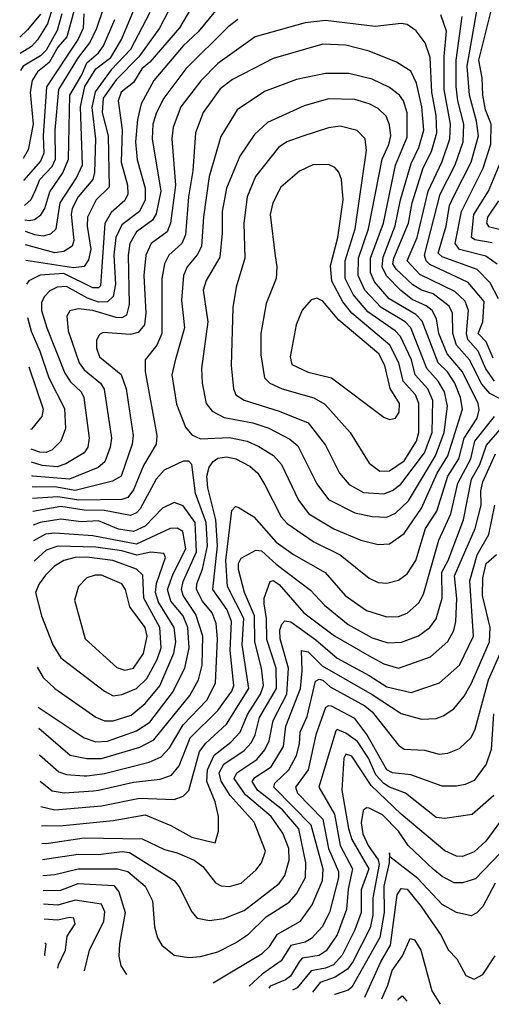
# Model space of a CAD drawing. Extents: x 1308313 to 1441400, y 959662 to 1036319.
# Tile 146 of 256: x 1317384 to 1319004, y 1002319 to 1005704. Entities that reach past the tile are written whole.
import ezdxf

# ---------------------------------------------------------------- set-up
doc = ezdxf.new("R2010")
doc.units = 0

msp = doc.modelspace()

# ---------------------------------------------------------------- linework, layer by layer
at = {"layer": '0CON10XD'}
for points in [[(1317399.9, 1005065.8), (1317423.4, 1005086.6), (1317439.2, 1005120.8), (1317452.9, 1005155), (1317495, 1005199.7), (1317507.4, 1005225), (1317505.4, 1005325), (1317518, 1005465), (1317585.9, 1005575), (1317625.4, 1005625), (1317648.4, 1005675), (1317696.2, 1005815)], [(1317936.8, 1005815), (1317864.2, 1005675), (1317792.9, 1005577.1), (1317715, 1005497.4), (1317670.2, 1005435), (1317666.7, 1005385), (1317688, 1005305), (1317691.8, 1005128.2), (1317646.8, 1005085), (1317617.3, 1005025), (1317615.9, 1004995), (1317628.7, 1004915), (1317620.8, 1004879.2), (1317605, 1004855.3), (1317568.5, 1004851.5), (1317405.1, 1004876.6)], [(1317402.3, 1004976.9), (1317435, 1004965.3), (1317465, 1004960.8), (1317491.4, 1004968.6), (1317508.7, 1004985), (1317522.4, 1005075), (1317579.2, 1005160.8), (1317599.1, 1005205), (1317592.9, 1005405), (1317607.3, 1005475), (1317645, 1005535.4), (1317696.5, 1005575), (1317733.7, 1005636.3), (1317787.1, 1005765)], [(1319029.3, 1004745), (1319000.2, 1004800.2), (1318956, 1004846), (1318835, 1004888.8), (1318821.7, 1004901.7), (1318849, 1004995), (1318860.8, 1005065), (1318878.1, 1005101.9), (1318935.6, 1005215), (1318960.1, 1005305), (1318953.7, 1005355), (1318928.8, 1005445), (1318921.2, 1005545), (1318958.5, 1005755)], [(1317455, 1005723.9), (1317410.8, 1005669.2), (1317383.9, 1005644.6)], [(1317497, 1005745), (1317479.3, 1005690.7), (1317445, 1005634.8), (1317425, 1005611.9), (1317385.5, 1005588.4)], [(1317529, 1005725), (1317512.6, 1005667.4), (1317475, 1005599.3), (1317455, 1005580.3), (1317395.8, 1005545), (1317387.1, 1005529.3)], [(1317573.1, 1005745), (1317546, 1005645), (1317515, 1005609.6), (1317485, 1005557.4), (1317445.3, 1005524.7), (1317427.3, 1005495), (1317420.4, 1005455), (1317429.8, 1005345), (1317412.7, 1005257.3), (1317395.4, 1005227.6)], [(1317604, 1005725), (1317602, 1005675), (1317585, 1005637.6), (1317476.4, 1005473.6), (1317464.3, 1005305), (1317466.4, 1005245), (1317455, 1005218.4), (1317397.5, 1005151.4)], [(1317830.7, 1005729.3), (1317765, 1005601.5), (1317697.6, 1005532.4), (1317643.2, 1005456.8), (1317632.1, 1005402.1), (1317644, 1005295), (1317641.2, 1005178.8), (1317635.3, 1005154.7), (1317585.1, 1005095), (1317564.3, 1005055), (1317560.7, 1005035), (1317570.2, 1004945), (1317563.7, 1004926.3), (1317535, 1004907), (1317505, 1004902.8), (1317403.6, 1004929.9)], [(1317973.9, 1005746.1), (1317933.3, 1005676.7), (1317831.2, 1005558.8), (1317803.8, 1005535), (1317775, 1005488.8), (1317732.9, 1005455), (1317722.2, 1005425), (1317735.8, 1005325.8), (1317733, 1005215), (1317754.8, 1005135), (1317755.9, 1005105), (1317745, 1005082.7), (1317698.7, 1005041.3), (1317676.6, 1005003.4), (1317661.1, 1004788.9), (1317655, 1004782.2), (1317635, 1004782.3), (1317535, 1004832.1), (1317453.7, 1004826.3), (1317415, 1004807.1), (1317407.3, 1004795.5)], [(1318056.5, 1005735), (1317996.9, 1005663.1), (1317945.2, 1005615), (1317845, 1005495.2), (1317801.2, 1005415), (1317788.7, 1005361.3), (1317781.3, 1005285), (1317787.5, 1005222.5), (1317815.4, 1005125), (1317814.6, 1005085), (1317795, 1005045.2), (1317735, 1004999), (1317714, 1004956), (1317707.3, 1004895), (1317712.6, 1004795), (1317705, 1004753.1), (1317685.8, 1004734.2), (1317655, 1004733.3), (1317616.8, 1004746.8), (1317545, 1004787.2), (1317512.1, 1004785), (1317487.5, 1004772.5), (1317468, 1004752), (1317459.2, 1004730.8), (1317459.3, 1004705), (1317477.2, 1004645), (1317539.3, 1004489.3), (1317558.8, 1004458.8), (1317594.8, 1004425), (1317603.8, 1004405), (1317622.5, 1004265), (1317618.4, 1004235), (1317605.8, 1004215), (1317542.5, 1004177.5), (1317513, 1004167), (1317461.6, 1004171.6), (1317424.2, 1004183.4)], [(1319015, 1004461.9), (1318985, 1004504), (1318958.9, 1004565), (1318923.2, 1004605), (1318918.5, 1004625), (1318925.4, 1004704.6), (1318915, 1004736.1), (1318879.5, 1004769.5), (1318758.7, 1004828.7), (1318715.5, 1004875), (1318749.2, 1004955), (1318787.7, 1005115), (1318835, 1005217.2), (1318861.6, 1005295), (1318864.4, 1005345), (1318841.8, 1005465), (1318842.4, 1005577.6), (1318849.9, 1005665), (1318830.8, 1005720.8)], [(1319025, 1004863.4), (1318985, 1004891.9), (1318895, 1004914), (1318880, 1004935), (1318901.5, 1005045), (1318976.5, 1005193.5), (1319003.1, 1005276.9), (1319004.2, 1005345), (1318984.7, 1005395), (1318974.7, 1005445), (1318973.2, 1005505), (1318961.1, 1005565), (1319003.8, 1005735)], [(1317401.2, 1005016.3), (1317416.4, 1005013.6), (1317435, 1005017.7), (1317456.4, 1005033.6), (1317470.4, 1005055), (1317487.4, 1005112.6), (1317532.4, 1005177.6), (1317551, 1005225), (1317556, 1005445), (1317597.6, 1005515), (1317614.2, 1005555.8), (1317655, 1005590.3), (1317671.5, 1005615), (1317710.4, 1005705)], [(1318133.8, 1005705), (1318100.5, 1005679.5), (1317955.2, 1005535), (1317879.6, 1005435), (1317854.2, 1005385), (1317840.9, 1005345), (1317838.9, 1005295), (1317868.9, 1005115), (1317853.1, 1005036.9), (1317840, 1005015), (1317784.8, 1004975), (1317761.9, 1004935), (1317757.1, 1004895), (1317760.4, 1004725), (1317751.1, 1004688.9), (1317735, 1004679.3), (1317715, 1004680), (1317635, 1004704.3), (1317585, 1004710.3), (1317556.3, 1004703.7), (1317545.3, 1004685), (1317550, 1004635), (1317588.2, 1004525), (1317605, 1004500.4), (1317661.4, 1004455), (1317673.9, 1004433.9), (1317698.8, 1004265), (1317695.2, 1004235), (1317676.1, 1004183.9), (1317653.2, 1004165), (1317555, 1004124.9), (1317429.1, 1004135), (1317425.5, 1004136.3)], [(1319035, 1004401.2), (1318999.6, 1004419.6), (1318971.4, 1004451.5), (1318929.2, 1004535), (1318885.1, 1004585.1), (1318872.4, 1004625), (1318871.2, 1004695), (1318859.8, 1004719.8), (1318805, 1004761.7), (1318765, 1004774.9), (1318735, 1004792.4), (1318676.9, 1004846.9), (1318666.4, 1004865), (1318669.1, 1004885), (1318719.8, 1005005), (1318732.9, 1005075), (1318770.5, 1005195), (1318798.4, 1005251.6), (1318817.5, 1005315), (1318815.3, 1005375), (1318800, 1005455), (1318794.4, 1005575), (1318777.2, 1005625), (1318746.1, 1005666.1), (1318715, 1005687.9), (1318695, 1005691.5), (1318605, 1005681.1), (1318435, 1005701.3), (1318365, 1005694), (1318192.5, 1005645), (1318065, 1005553.9), (1318005.8, 1005494.2), (1317937.3, 1005405), (1317911.2, 1005335), (1317907, 1005295), (1317919.3, 1005135), (1317902.4, 1005005), (1317890.2, 1004975), (1317835.4, 1004934.6), (1317816.9, 1004895), (1317809.9, 1004825), (1317816.8, 1004695), (1317812.8, 1004655), (1317791.4, 1004628.6), (1317765, 1004622.2), (1317671.2, 1004628.8), (1317657.7, 1004622.3), (1317648, 1004602), (1317648.1, 1004575), (1317657.8, 1004545), (1317732.9, 1004485), (1317749.4, 1004435), (1317774.1, 1004275), (1317770.2, 1004245), (1317732.2, 1004135), (1317702.9, 1004117.1), (1317575, 1004086.1), (1317505, 1004097.8), (1317436.7, 1004096.7), (1317426.5, 1004098)], [(1319010.9, 1004540.9), (1318986.4, 1004596.4), (1318958.9, 1004625), (1318974.9, 1004665), (1318979.7, 1004735), (1318925, 1004801.2), (1318845, 1004838.9), (1318792.6, 1004862.6), (1318780.7, 1004875), (1318774.6, 1004895), (1318828.4, 1005105), (1318880.5, 1005205), (1318907.6, 1005285), (1318910, 1005345), (1318889.1, 1005425), (1318883.4, 1005475), (1318884.1, 1005565), (1318904.3, 1005715)], [(1317454.4, 1003086.4), (1317495, 1003052.6), (1317536.3, 1003046.3), (1317637.3, 1003052.7), (1317655, 1003054.9), (1317775, 1003082.6), (1317866.6, 1003093.4), (1317905, 1003107), (1317931.7, 1003138.3), (1317970, 1003235), (1318065, 1003329), (1318112.6, 1003395), (1318119.2, 1003415), (1318106.7, 1003535), (1318111.3, 1003635), (1318096.9, 1003675), (1318047.1, 1003745), (1318063.4, 1003895), (1318057.4, 1003985), (1318030, 1004095), (1318027.3, 1004135), (1318035, 1004165.4), (1318048.1, 1004185), (1318065, 1004197), (1318095, 1004201.7), (1318126.7, 1004195), (1318175, 1004169.5), (1318201.8, 1004145), (1318225.7, 1004105), (1318282.2, 1003995), (1318302.5, 1003972.5), (1318395, 1003908.7), (1318484.6, 1003864.6), (1318585, 1003783.8), (1318615, 1003769.2), (1318645, 1003767.3), (1318685, 1003777.8), (1318715, 1003799.2), (1318745, 1003844.6), (1318778.7, 1003955), (1318817, 1004015), (1318854.9, 1004135), (1318893, 1004195), (1318910.9, 1004265), (1318955.7, 1004334.3), (1318962.8, 1004362.8), (1318959.7, 1004385), (1318905, 1004493.7), (1318852.6, 1004555), (1318823.8, 1004625), (1318816.4, 1004676.4), (1318800.9, 1004705), (1318780.8, 1004720.8), (1318732.8, 1004742.8), (1318693.8, 1004773.8), (1318643.7, 1004823.7), (1318629.6, 1004855), (1318632.2, 1004887.8), (1318673.8, 1004996.2), (1318692.7, 1005085), (1318729.5, 1005210.5), (1318754.9, 1005265), (1318772, 1005325), (1318765.1, 1005405), (1318746.7, 1005486.7), (1318727.5, 1005527.5), (1318678.4, 1005558.4), (1318585, 1005596), (1318505, 1005616.9), (1318425, 1005620.7), (1318255, 1005571), (1318115, 1005499.3), (1318073.2, 1005466.8), (1318013.9, 1005385), (1317987.7, 1005315), (1317978.9, 1005185), (1317964.1, 1005095), (1317953.1, 1004965), (1317941.2, 1004935), (1317896.8, 1004895), (1317881.7, 1004865), (1317872.2, 1004815), (1317871.8, 1004625), (1317855.6, 1004585), (1317815.2, 1004534.8), (1317815.2, 1004495), (1317855.2, 1004275), (1317853, 1004245), (1317808.8, 1004171.2), (1317775, 1004087.7), (1317755, 1004061.2), (1317735, 1004054.3), (1317587.6, 1004052.4), (1317515, 1004064.3), (1317427.6, 1004058)], [(1318615, 1003899.4), (1318655, 1003902.7), (1318705, 1003938.2), (1318764.9, 1004025.1), (1318817.9, 1004145), (1318854.7, 1004205), (1318905.4, 1004365), (1318899, 1004405), (1318879.1, 1004455), (1318853.3, 1004493.3), (1318821.5, 1004525), (1318767.3, 1004667.3), (1318745, 1004690.8), (1318652.8, 1004745), (1318603.4, 1004803.4), (1318589.3, 1004835), (1318589.6, 1004885), (1318634, 1005005), (1318675, 1005204.5), (1318715, 1005300.6), (1318715, 1005384.2), (1318702.1, 1005425), (1318688.9, 1005445), (1318655, 1005471.6), (1318595, 1005499.8), (1318515, 1005519.8), (1318435, 1005519.5), (1318335, 1005499.3), (1318225, 1005457.5), (1318131.5, 1005395), (1318075, 1005303.1), (1318035.1, 1005164.9), (1318015, 1005026.2), (1318008.2, 1004925), (1317993.7, 1004896.3), (1317959.6, 1004855), (1317946.3, 1004825), (1317940.1, 1004740.1), (1317949.6, 1004645), (1317917.6, 1004532.4), (1317906.8, 1004483.2), (1317922.1, 1004382.1), (1317953.9, 1004303.9), (1317975, 1004277.3), (1318005, 1004262.7), (1318105, 1004267.7), (1318165, 1004255.2), (1318205, 1004236.7), (1318255.4, 1004205.4), (1318283.5, 1004175), (1318342, 1004052), (1318377.8, 1004005), (1318463.6, 1003953.6), (1318555.6, 1003915), (1318615, 1003899.4)], [(1318645, 1003994), (1318675, 1004007.4), (1318720.1, 1004049.9), (1318812.2, 1004205), (1318842.4, 1004285), (1318853.9, 1004375), (1318843.9, 1004425), (1318821.6, 1004461.6), (1318782.2, 1004505), (1318728, 1004645), (1318708.8, 1004665), (1318625.3, 1004715.3), (1318570.1, 1004775), (1318546.9, 1004825), (1318548, 1004885), (1318582.8, 1004985), (1318629.2, 1005225), (1318652.2, 1005275), (1318658.9, 1005305), (1318655, 1005342.9), (1318642.7, 1005372.7), (1318615, 1005399.3), (1318585, 1005414.8), (1318535, 1005430.6), (1318445, 1005432.6), (1318361.3, 1005408.6), (1318235, 1005350.8), (1318190.2, 1005309.8), (1318140, 1005235), (1318094.9, 1005125.1), (1318080, 1005045), (1318080.1, 1004969.9), (1318071.7, 1004888.3), (1318025, 1004807.3), (1318014.8, 1004775), (1318030, 1004665), (1318009, 1004505), (1318011.4, 1004455), (1318025, 1004384.3), (1318045, 1004358.8), (1318086.8, 1004336.8), (1318185, 1004318.7), (1318239.5, 1004299.5), (1318312.6, 1004262.6), (1318339.2, 1004239.2), (1318405, 1004108.8), (1318445, 1004054.8), (1318535, 1004008.8), (1318595, 1003995.6), (1318645, 1003994)], [(1318635, 1004074.1), (1318665, 1004085.5), (1318692.9, 1004107.1), (1318775.1, 1004215), (1318800.9, 1004285), (1318803.6, 1004395), (1318785.7, 1004435), (1318743.2, 1004483.2), (1318729.7, 1004535), (1318692.7, 1004615), (1318674, 1004635), (1318580.3, 1004700.3), (1318529.4, 1004759.4), (1318502.2, 1004815), (1318502.2, 1004875), (1318536.5, 1004985), (1318575.9, 1005255), (1318571.3, 1005295), (1318542.9, 1005322.9), (1318485, 1005338.1), (1318445, 1005332.9), (1318353.1, 1005303.1), (1318302.2, 1005285), (1318272.7, 1005265), (1318194.6, 1005165.4), (1318165.3, 1005095), (1318154, 1005005), (1318157.5, 1004885), (1318127.6, 1004785), (1318116.1, 1004715), (1318110.5, 1004515), (1318118.2, 1004435), (1318126.7, 1004415), (1318155, 1004396.6), (1318275, 1004358.9), (1318375, 1004318.8), (1318435, 1004241.5), (1318483.2, 1004145), (1318515.8, 1004105.8), (1318565, 1004078.8), (1318635, 1004074.1)], [(1319007.2, 1004937.2), (1318947.2, 1004947.2), (1318936.5, 1004955), (1318944.4, 1005035), (1318995.1, 1005115), (1319040, 1005225)], [(1318621.6, 1004151.6), (1318655, 1004153), (1318705, 1004187.4), (1318746.8, 1004255), (1318754.9, 1004285.1), (1318755.7, 1004385), (1318743.5, 1004415), (1318701, 1004461), (1318686.9, 1004525), (1318655.5, 1004585.5), (1318525.4, 1004695.4), (1318494.4, 1004734.4), (1318456.4, 1004805), (1318451.4, 1004858.6), (1318476.8, 1004955), (1318494.8, 1005084.8), (1318489.4, 1005155), (1318480.5, 1005180.5), (1318466.5, 1005196.5), (1318445, 1005206), (1318391.2, 1005205), (1318345, 1005183.1), (1318281, 1005129), (1318253.8, 1005075), (1318244.7, 1005035), (1318262.2, 1004892.2), (1318267.7, 1004855), (1318264.7, 1004815), (1318231, 1004729), (1318212.2, 1004625), (1318212.4, 1004552.4), (1318225, 1004472.5), (1318243.3, 1004455), (1318285.2, 1004435.2), (1318394.2, 1004404.2), (1318431.9, 1004381.9), (1318519.7, 1004285), (1318585, 1004179.6), (1318621.6, 1004151.6)], [(1319028.7, 1005081.3), (1318991, 1005025), (1318988, 1005005), (1318995, 1004993.8), (1319049.6, 1004979.6)], [(1318655, 1004329.4), (1318675, 1004334.2), (1318687.7, 1004355), (1318688.4, 1004385), (1318656.3, 1004436.3), (1318638.8, 1004515), (1318618.2, 1004555), (1318480.8, 1004670.8), (1318425, 1004736.2), (1318405, 1004746.4), (1318385, 1004741.1), (1318355, 1004705.7), (1318334, 1004655), (1318313.2, 1004545), (1318319, 1004519), (1318375, 1004492.4), (1318455, 1004472.5), (1318635, 1004337.8), (1318655, 1004329.4)], [(1317410.5, 1004680.6), (1317422.9, 1004632.9), (1317453.1, 1004565), (1317483.5, 1004473.5), (1317537.3, 1004367.3), (1317541.2, 1004298.8), (1317524.7, 1004255), (1317495.3, 1004225), (1317475, 1004216.8), (1317452.5, 1004217.5), (1317423, 1004227.4)], [(1317415.2, 1004510.3), (1317464.8, 1004365), (1317459.7, 1004340.3), (1317425, 1004296.1), (1317421.1, 1004295.4)], [(1317456.8, 1002999.3), (1317505, 1002987.7), (1317585, 1002994.6), (1317665, 1003001), (1317795, 1003027.3), (1317915, 1003023.1), (1317945.2, 1003034.8), (1317965, 1003053.8), (1318002.1, 1003187.9), (1318023.5, 1003216.5), (1318095, 1003281.9), (1318171.3, 1003405), (1318148.8, 1003555), (1318153.9, 1003645), (1318098.3, 1003755), (1318092.4, 1003845), (1318112.7, 1004017.3), (1318125, 1004030.5), (1318135, 1004028.2), (1318187.8, 1003995), (1318265, 1003908.3), (1318325, 1003865.7), (1318433.1, 1003803.1), (1318502.4, 1003725), (1318575, 1003672.4), (1318645, 1003651.4), (1318685, 1003652.2), (1318715, 1003663.3), (1318755, 1003699.6), (1318771.3, 1003728.7), (1318823.7, 1003915), (1318865.1, 1004005), (1318889.4, 1004110.6), (1318933.5, 1004195), (1318948.2, 1004255), (1319015, 1004339.8)], [(1317458.6, 1002932.1), (1317533.6, 1002933.6), (1317705, 1002950.6), (1317815, 1002970.4), (1317903.4, 1002933.4), (1317975, 1002893), (1318055, 1002874.5), (1318066.4, 1002913.6), (1318066.9, 1002965), (1318055.7, 1003015), (1318026.3, 1003085), (1318029.5, 1003125), (1318051.6, 1003175), (1318109.9, 1003220.1), (1318141.2, 1003255), (1318166.9, 1003315), (1318210.8, 1003385), (1318221.1, 1003415), (1318215.1, 1003475.1), (1318192.1, 1003565), (1318191, 1003655), (1318156.6, 1003735), (1318135.6, 1003814.4), (1318135.7, 1003835), (1318145, 1003852.7), (1318195, 1003880.2), (1318215, 1003877.8), (1318265, 1003832.4), (1318383.2, 1003743.2), (1318431.5, 1003691.5), (1318512.5, 1003625), (1318595, 1003579), (1318648.2, 1003561.8), (1318696.1, 1003563.9), (1318754.3, 1003585.7), (1318793.6, 1003615), (1318815, 1003644.6), (1318834.9, 1003715), (1318834.2, 1003805), (1318855.6, 1003845), (1318908.3, 1003985), (1318935.9, 1004125), (1318965.3, 1004175), (1318988.1, 1004241.9), (1319035.1, 1004294.9)], [(1317460.3, 1002872), (1317482.8, 1002872.8), (1317605, 1002891.7), (1317805, 1002887.7), (1317881.2, 1002851.2), (1317925, 1002840), (1317982.9, 1002815), (1318012.8, 1002792.8), (1318056.1, 1002736.1), (1318076.6, 1002726.6), (1318105, 1002724.2), (1318145, 1002735.4), (1318195, 1002780), (1318214.5, 1002805.5), (1318228, 1002845), (1318189.2, 1002945), (1318107, 1003037), (1318075.7, 1003085.7), (1318069.8, 1003115), (1318085, 1003144.2), (1318155, 1003191.8), (1318180.6, 1003219.4), (1318193, 1003245), (1318207.9, 1003305), (1318266.7, 1003405), (1318265.3, 1003475), (1318233.1, 1003573.1), (1318232.2, 1003645), (1318224.2, 1003695.8), (1318224.4, 1003715.6), (1318245, 1003772.3), (1318255, 1003776), (1318275, 1003762.3), (1318360.7, 1003665), (1318465, 1003585.5), (1318585, 1003517.3), (1318635, 1003489.6), (1318685, 1003474.3), (1318795, 1003513.9), (1318855, 1003566.1), (1318875.7, 1003604.3), (1318882.4, 1003635), (1318885.6, 1003714.4), (1318877.6, 1003792.4), (1318949.4, 1003955), (1318969.5, 1004035), (1318968.4, 1004085), (1318974.9, 1004115), (1319018.7, 1004211.3)], [(1317451.9, 1003176.8), (1317518, 1003118), (1317545, 1003108.8), (1317605.7, 1003104.3), (1317615, 1003104.9), (1317675, 1003112.7), (1317828.9, 1003151.1), (1317869.9, 1003170.1), (1317898.9, 1003201.1), (1317945, 1003279.8), (1318026.9, 1003365), (1318056.8, 1003423.2), (1318064, 1003575), (1318058.7, 1003628.7), (1318045.2, 1003665), (1318011.5, 1003705), (1317991.9, 1003745), (1317992.1, 1003765), (1318011.8, 1003815), (1318029.3, 1003895), (1318024.1, 1003975), (1317988, 1004075), (1317975.5, 1004175.5), (1317965, 1004186.9), (1317945, 1004186.7), (1317880.3, 1004155), (1317853.1, 1004125), (1317797.3, 1004022.7), (1317785, 1004008.7), (1317765, 1004000), (1317675, 1004017.3), (1317605, 1004017.5), (1317525, 1004030.3), (1317428.9, 1004013.1)], [(1317449.4, 1003268.5), (1317557.7, 1003175), (1317615, 1003164.3), (1317665, 1003164.6), (1317797.1, 1003202.9), (1317845, 1003228.3), (1317968.8, 1003381.2), (1317998.7, 1003435), (1318010.5, 1003485), (1318012.8, 1003585), (1317989, 1003659), (1317945.7, 1003725), (1317939.3, 1003745), (1317945, 1003772.4), (1317991.3, 1003875), (1317986.4, 1003975), (1317945, 1004032.6), (1317915, 1004044.7), (1317875, 1004024.7), (1317815, 1003963.4), (1317775, 1003944.1), (1317723.1, 1003953.1), (1317655, 1003980.8), (1317595, 1003977.9), (1317525, 1003987.3), (1317454, 1003976), (1317430.2, 1003966.4)], [(1317461.8, 1002817.3), (1317584.6, 1002834.6), (1317653.7, 1002833.7), (1317735.6, 1002844.4), (1317760.8, 1002840.8), (1317914.6, 1002745), (1317932.2, 1002722.2), (1317975, 1002636.7), (1317993.3, 1002615), (1318036.5, 1002606.5), (1318085, 1002613.9), (1318155, 1002640.9), (1318275, 1002733.7), (1318295, 1002761.5), (1318309.4, 1002815), (1318308.6, 1002855), (1318287.6, 1002907.6), (1318248.1, 1002965), (1318159.4, 1003039.4), (1318121.1, 1003095), (1318129.6, 1003115), (1318199.2, 1003160.8), (1318226.2, 1003193.8), (1318240.7, 1003225), (1318254.6, 1003295), (1318302.1, 1003385), (1318307.3, 1003475), (1318278.9, 1003575), (1318277.8, 1003605), (1318284.2, 1003625.8), (1318295, 1003636.9), (1318315, 1003634.4), (1318401.9, 1003571.9), (1318475, 1003508.6), (1318585, 1003449.4), (1318645, 1003410.1), (1318729, 1003391), (1318825.8, 1003424.2), (1318895.5, 1003484.5), (1318942.8, 1003585), (1318930, 1003775), (1318955.7, 1003864.3), (1318995.6, 1003934.4), (1319016.7, 1004035)], [(1317447.4, 1003341.1), (1317605.4, 1003235.4), (1317645, 1003221.6), (1317685, 1003224), (1317785, 1003258.8), (1317830.5, 1003289.5), (1317908.7, 1003391.3), (1317951.1, 1003475), (1317965.8, 1003545), (1317961.7, 1003615), (1317945.1, 1003655), (1317902.9, 1003705), (1317892.1, 1003745), (1317911.5, 1003798.5), (1317954.6, 1003885), (1317944.2, 1003944.2), (1317925, 1003956.4), (1317901.4, 1003955), (1317785, 1003901.6), (1317635, 1003929.7), (1317505, 1003939.2), (1317472.1, 1003935), (1317431.6, 1003912.2)], [(1317443.6, 1003478.1), (1317465, 1003442.5), (1317504.6, 1003405), (1317645.9, 1003305.9), (1317675, 1003293.3), (1317705, 1003293.4), (1317766.4, 1003313.6), (1317815, 1003352.6), (1317865.8, 1003414.2), (1317913.6, 1003526.4), (1317920.7, 1003565), (1317914.4, 1003615), (1317861.1, 1003701.1), (1317850.1, 1003735), (1317853.9, 1003766.1), (1317884.7, 1003855), (1317879.5, 1003869.5), (1317835, 1003873.9), (1317786.5, 1003863.5), (1317735, 1003878.5), (1317645, 1003890.8), (1317515, 1003893.9), (1317475, 1003880), (1317433.5, 1003843.1)], [(1317705, 1003379.5), (1317735, 1003383.8), (1317785, 1003404.8), (1317820.5, 1003439.5), (1317856.4, 1003505), (1317870.4, 1003545), (1317865.8, 1003615), (1317810.4, 1003715), (1317806.9, 1003795), (1317785.5, 1003815.5), (1317704.4, 1003845), (1317615, 1003856), (1317575, 1003854.9), (1317535.4, 1003845), (1317503.7, 1003825), (1317472.9, 1003795), (1317450.5, 1003765), (1317438.4, 1003735), (1317459.1, 1003655), (1317497.6, 1003555), (1317525, 1003510.3), (1317675.2, 1003395.2), (1317705, 1003379.5)], [(1317463.3, 1002761.3), (1317505, 1002765.1), (1317585, 1002785.1), (1317720, 1002785), (1317755, 1002775.9), (1317814.8, 1002724.8), (1317840.6, 1002675), (1317847.1, 1002585), (1317857.1, 1002547.1), (1317871.9, 1002521.9), (1317915, 1002488.2), (1317965, 1002480.3), (1318005, 1002483.6), (1318065, 1002499.2), (1318125, 1002529.7), (1318169.5, 1002560.5), (1318230.6, 1002619.4), (1318309.9, 1002670.1), (1318335, 1002699.1), (1318365.8, 1002755), (1318366.8, 1002805), (1318342.6, 1002922.6), (1318287.1, 1002987.1), (1318201, 1003055), (1318182.7, 1003085), (1318191.6, 1003098.4), (1318248, 1003135), (1318290.6, 1003205), (1318298.6, 1003275), (1318348.6, 1003405), (1318354.9, 1003465), (1318352.5, 1003535), (1318375, 1003531.1), (1318422.6, 1003482.6), (1318594.5, 1003384.5), (1318695, 1003318.9), (1318765, 1003298.9), (1318815, 1003301.8), (1318838.8, 1003311.2), (1318875, 1003334.6), (1318911.4, 1003378.6), (1318936.8, 1003423.2), (1318997.8, 1003565), (1319000, 1003615), (1318974.5, 1003725), (1318974.7, 1003785), (1318987.2, 1003835), (1319022.1, 1003865)], [(1317745, 1003467.4), (1317775, 1003474.4), (1317809.2, 1003525), (1317821.8, 1003585), (1317815.4, 1003615), (1317762.6, 1003685), (1317747.1, 1003745), (1317734.8, 1003764.8), (1317665, 1003794.3), (1317643.3, 1003795), (1317614.7, 1003785.3), (1317585.5, 1003755), (1317571.8, 1003708.2), (1317609.2, 1003575), (1317717.2, 1003477.2), (1317745, 1003467.4)], [(1318048.2, 1002392.6), (1318216.6, 1002493.4), (1318242.5, 1002517.5), (1318269.9, 1002560.1), (1318348.4, 1002605), (1318389, 1002661), (1318424, 1002745), (1318426.4, 1002783.6), (1318385.9, 1002935), (1318256.6, 1003065), (1318260.6, 1003079.4), (1318308.5, 1003125), (1318335, 1003174.6), (1318345.6, 1003215), (1318347.3, 1003255), (1318371.5, 1003308.5), (1318400.6, 1003429.4), (1318413, 1003437), (1318425, 1003433.2), (1318450.6, 1003410.6), (1318569.7, 1003345), (1318595.2, 1003325), (1318621.4, 1003291.4), (1318685, 1003209.6), (1318705, 1003196.2), (1318775, 1003192.5), (1318825, 1003178.5), (1318855, 1003182.8), (1318895, 1003198.7), (1318935, 1003236.2), (1318949.2, 1003265), (1318995.1, 1003435), (1319039.6, 1003535)], [(1319012, 1003318), (1319003.4, 1003195), (1318986.5, 1003145), (1318945, 1003088.9), (1318915, 1003074.7), (1318885, 1003069.2), (1318835, 1003069.4), (1318727.6, 1003107.6), (1318665, 1003114.8), (1318645.9, 1003125), (1318576.2, 1003246.2), (1318535, 1003301.7), (1318455, 1003343.7), (1318444.5, 1003345.5), (1318435, 1003338.9), (1318401.7, 1003245), (1318375.2, 1003125), (1318331.3, 1003065), (1318337.9, 1003045), (1318425.1, 1002955), (1318444.9, 1002855), (1318478.9, 1002775), (1318479.2, 1002755), (1318448.8, 1002635), (1318423.5, 1002585), (1318386.3, 1002545), (1318365, 1002532.5), (1318315, 1002520.9), (1318282, 1002468), (1318217.3, 1002422.7), (1318172, 1002380.9)], [(1319013.1, 1003036.9), (1318939, 1002971), (1318845, 1002957.7), (1318815, 1002961.7), (1318709.4, 1003045), (1318655, 1003064.9), (1318635, 1003078.5), (1318607.8, 1003107.8), (1318582.4, 1003165), (1318545, 1003222.1), (1318505, 1003250.9), (1318475, 1003263.2), (1318470.3, 1003259.7), (1318412, 1003065), (1318465, 1002973.1), (1318484.7, 1002865), (1318526.9, 1002785), (1318512.5, 1002715), (1318506.4, 1002645), (1318475, 1002558.2), (1318436.8, 1002503.2), (1318413.4, 1002486.6), (1318355, 1002477), (1318343.6, 1002465), (1318314.5, 1002415.5), (1318297.6, 1002402.4), (1318245, 1002381.6), (1318239.8, 1002374.5)], [(1319077.1, 1003005), (1318985, 1002880.3), (1318945, 1002843.6), (1318905, 1002827.1), (1318885, 1002828.2), (1318845, 1002846.8), (1318695, 1002972.5), (1318591.1, 1003071.1), (1318525, 1003171.6), (1318505, 1003179.3), (1318497.1, 1003165), (1318490.3, 1003055), (1318513.1, 1002923.1), (1318525.3, 1002885), (1318583.4, 1002785), (1318557.3, 1002712.7), (1318557.4, 1002635), (1318534.9, 1002575), (1318492.1, 1002487.9), (1318462.1, 1002455), (1318435, 1002442.7), (1318385.9, 1002434.1), (1318336.7, 1002375), (1318320.7, 1002366.9)], [(1319035, 1002838.6), (1318950, 1002750), (1318905, 1002737), (1318876.9, 1002736.9), (1318835, 1002758.6), (1318805, 1002783.5), (1318718.4, 1002865), (1318685, 1002914.5), (1318630.2, 1002970.2), (1318585, 1002993.2), (1318575, 1002994.5), (1318564.2, 1002985.8), (1318557.5, 1002942.5), (1318563.2, 1002905), (1318581.1, 1002865), (1318615.6, 1002815.6), (1318619.4, 1002799.4), (1318596.8, 1002685), (1318596.8, 1002625), (1318587.7, 1002582.3), (1318528.3, 1002465), (1318509.9, 1002440.1), (1318468.3, 1002411.7), (1318416.7, 1002393.3), (1318389.6, 1002360.3)], [(1319017.8, 1002735), (1318975, 1002654.7), (1318955, 1002633.1), (1318935, 1002622.5), (1318885, 1002634.6), (1318835, 1002661.9), (1318751.3, 1002751.3), (1318656, 1002826), (1318655, 1002840), (1318653.2, 1002805), (1318634.5, 1002725), (1318636.4, 1002635), (1318621.5, 1002548.5), (1318525, 1002378.3), (1318512.1, 1002367.9), (1318466.9, 1002353), (1318465.1, 1002353.2)], [(1317464.8, 1002710.3), (1317525, 1002711.4), (1317585, 1002734.6), (1317707.9, 1002727.9), (1317724.2, 1002705), (1317746.5, 1002635), (1317726.7, 1002526.7), (1317724.7, 1002484.7), (1317731.2, 1002451.2), (1317750.8, 1002420.8)], [(1318570, 1002343.3), (1318624.9, 1002465), (1318657.8, 1002522.2), (1318680.7, 1002695), (1318695, 1002717.4), (1318715.2, 1002715), (1318762.8, 1002655), (1318831.8, 1002555), (1318856.6, 1002506.6), (1318885.5, 1002475), (1318917.3, 1002417.3), (1318945, 1002405.6), (1318975, 1002421.4), (1319017.2, 1002485)], [(1317606.5, 1002434.4), (1317623.4, 1002505), (1317673, 1002605), (1317676.3, 1002636.3), (1317665, 1002663.2), (1317575, 1002676.6), (1317515, 1002660.1), (1317466.1, 1002662.6)], [(1317514.5, 1002443.1), (1317517.3, 1002455), (1317541.3, 1002505), (1317546.6, 1002553.4), (1317574.1, 1002595), (1317569.5, 1002615), (1317555, 1002617.8), (1317515, 1002607.8), (1317467.5, 1002612)], [(1318628.2, 1002337.8), (1318648.7, 1002385), (1318663.2, 1002435), (1318698.6, 1002485), (1318725, 1002544.6), (1318740.1, 1002540.1), (1318761.7, 1002505), (1318800.3, 1002365), (1318828.7, 1002318.8)], [(1317471, 1002485), (1317470.8, 1002490.4), (1317475, 1002525.6), (1317469.7, 1002529.3)], [(1318682.8, 1002332.6), (1318685, 1002338), (1318697.8, 1002347.8), (1318714.4, 1002329.6)]]:
    msp.add_lwpolyline(points, dxfattribs=at)

doc.saveas('drawing.dxf')
